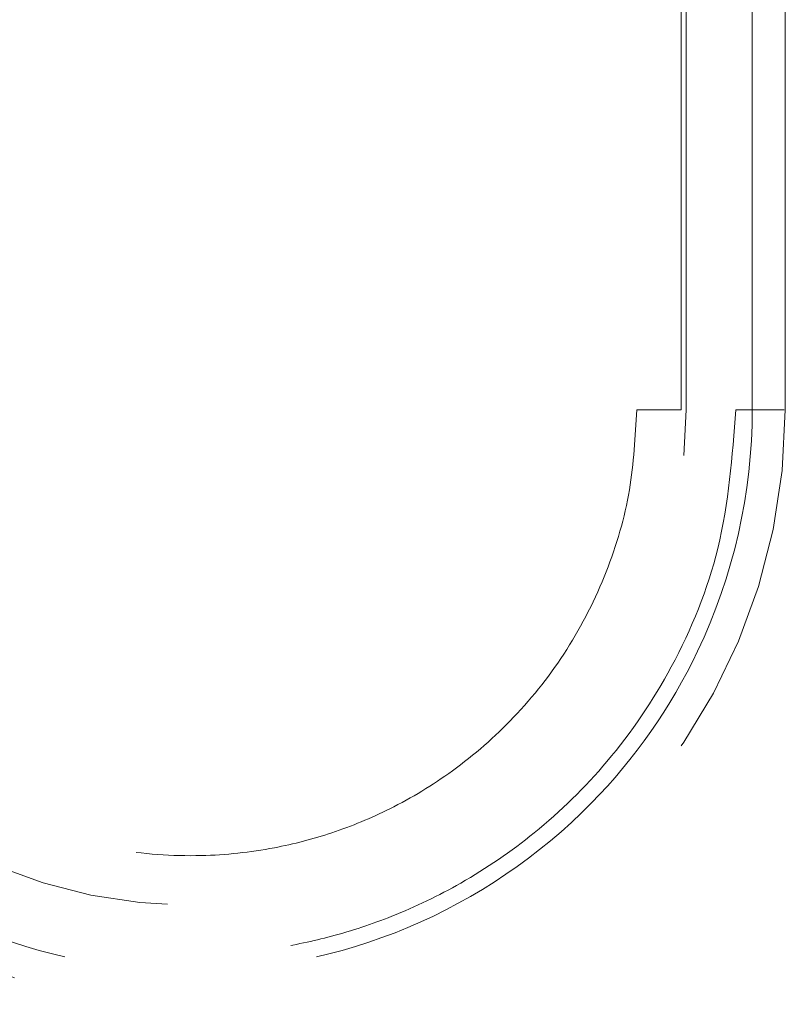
# Model space of a CAD drawing. Header units: inches. Extents: x 0.2 to 10.8, y 0.2 to 8.2.
# Tile 6 of 68: x 3.357 to 3.458, y 2.015 to 2.145. Entities that reach past the tile are written whole.
import ezdxf

# ---------------------------------------------------------------- set-up
doc = ezdxf.new("R2010")
doc.units = ezdxf.units.IN
doc.header["$MEASUREMENT"] = 0
doc.linetypes.add('HIDDEN', pattern=[0.07500000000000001, 0.05, -0.025])

msp = doc.modelspace()

# ---------------------------------------------------------------- linework, layer by layer
at = {"color": 7, "linetype": 'HIDDEN', "lineweight": 18}
for p, q in [((3.438543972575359, 2.255139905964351), (3.438543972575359, 2.093285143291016)), ((3.444444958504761, 2.093285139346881), (3.444444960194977, 2.255139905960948)), ((3.444444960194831, 2.255139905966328), (3.444444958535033, 2.093285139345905)), ((3.444444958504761, 2.093285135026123), (3.444444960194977, 2.255139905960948)), ((3.444444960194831, 2.255139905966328), (3.444444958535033, 2.09328513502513)), ((3.444444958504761, 2.093285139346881), (3.444444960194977, 2.255139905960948)), ((3.444444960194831, 2.255139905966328), (3.444444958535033, 2.093285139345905)), ((3.444444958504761, 2.093285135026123), (3.444444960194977, 2.255139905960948)), ((3.444444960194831, 2.255139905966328), (3.444444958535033, 2.09328513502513)), ((3.445099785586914, 2.255139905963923), (3.445099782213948, 2.093285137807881)), ((3.451661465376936, 2.255139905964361), (3.451661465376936, 2.093285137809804)), ((3.453840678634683, 2.093285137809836), (3.453840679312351, 2.255139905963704)), ((3.453840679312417, 2.255139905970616), (3.453840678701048, 2.093285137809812)), ((3.453840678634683, 2.093285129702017), (3.453840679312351, 2.255139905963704)), ((3.453840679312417, 2.255139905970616), (3.453840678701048, 2.093285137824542)), ((3.453840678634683, 2.093285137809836), (3.453840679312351, 2.255139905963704)), ((3.453840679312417, 2.255139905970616), (3.453840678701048, 2.093285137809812)), ((3.453840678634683, 2.093285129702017), (3.453840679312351, 2.255139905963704)), ((3.453840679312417, 2.255139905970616), (3.453840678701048, 2.093285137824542)), ((3.445099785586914, 2.165901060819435), (3.445099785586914, 2.093285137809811)), ((3.458223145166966, 2.093285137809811), (3.458223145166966, 2.165901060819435))]:
    msp.add_line(p, q, dxfattribs=at)
for radius in [0.07874015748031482, 0.06561679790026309]:
    msp.add_arc((3.379482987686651, 2.093285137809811), radius, 180, 0, dxfattribs=at)
for points, knots in [([(3.453841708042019, 2.09328513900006), (3.453854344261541, 2.082257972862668), (3.449482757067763, 2.063041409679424), (3.432580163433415, 2.038877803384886), (3.409030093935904, 2.022894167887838), (3.379482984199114, 2.016945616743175), (3.349935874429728, 2.022894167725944), (3.32638580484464, 2.038877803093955), (3.309483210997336, 2.063041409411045), (3.305111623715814, 2.082257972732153), (3.305124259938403, 2.093285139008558)], [4.712414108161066, 4.712414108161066, 4.712414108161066, 4.712414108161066, 5.15721612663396, 5.48839215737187, 5.88580339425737, 6.28321463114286, 6.68062586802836, 7.07803710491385, 7.40921313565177, 7.854015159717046, 7.854015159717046, 7.854015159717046, 7.854015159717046]), ([(3.453841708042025, 2.09328513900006), (3.453854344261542, 2.082257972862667), (3.449482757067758, 2.06304140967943), (3.432580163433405, 2.038877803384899), (3.409030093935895, 2.02289416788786), (3.379482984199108, 2.016945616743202), (3.349935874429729, 2.022894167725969), (3.326385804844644, 2.038877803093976), (3.30948321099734, 2.063041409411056), (3.305111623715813, 2.082257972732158), (3.305124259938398, 2.093285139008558)], [4.712414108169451, 4.712414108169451, 4.712414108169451, 4.712414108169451, 5.15721612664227, 5.4883921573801, 5.8858033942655, 6.2832146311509, 6.68062586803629, 7.07803710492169, 7.40921313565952, 7.854015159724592, 7.854015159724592, 7.854015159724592, 7.854015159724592]), ([(3.453841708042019, 2.09328513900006), (3.453854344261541, 2.082257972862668), (3.449482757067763, 2.063041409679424), (3.432580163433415, 2.038877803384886), (3.409030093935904, 2.022894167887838), (3.379482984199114, 2.016945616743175), (3.349935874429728, 2.022894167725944), (3.32638580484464, 2.038877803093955), (3.309483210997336, 2.063041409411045), (3.305111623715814, 2.082257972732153), (3.305124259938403, 2.093285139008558)], [4.712414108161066, 4.712414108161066, 4.712414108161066, 4.712414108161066, 5.15721612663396, 5.48839215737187, 5.88580339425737, 6.28321463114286, 6.68062586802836, 7.07803710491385, 7.40921313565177, 7.854015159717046, 7.854015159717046, 7.854015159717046, 7.854015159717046]), ([(3.453841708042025, 2.09328513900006), (3.453854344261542, 2.082257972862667), (3.449482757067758, 2.06304140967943), (3.432580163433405, 2.038877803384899), (3.409030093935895, 2.02289416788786), (3.379482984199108, 2.016945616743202), (3.349935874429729, 2.022894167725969), (3.326385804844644, 2.038877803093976), (3.30948321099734, 2.063041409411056), (3.305111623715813, 2.082257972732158), (3.305124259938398, 2.093285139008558)], [4.712414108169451, 4.712414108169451, 4.712414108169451, 4.712414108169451, 5.15721612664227, 5.4883921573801, 5.8858033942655, 6.2832146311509, 6.68062586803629, 7.07803710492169, 7.40921313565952, 7.854015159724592, 7.854015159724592, 7.854015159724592, 7.854015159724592]), ([(3.305124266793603, 2.093285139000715), (3.305111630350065, 2.082257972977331), (3.309483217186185, 2.063041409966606), (3.326385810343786, 2.038877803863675), (3.349935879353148, 2.022894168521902), (3.379482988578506, 2.016945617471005), (3.4090300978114, 2.022894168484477), (3.432580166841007, 2.038877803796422), (3.44948276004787, 2.063041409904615), (3.453854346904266, 2.082257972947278), (3.453841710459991, 2.093285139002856)], [4.71236405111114, 4.71236405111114, 4.71236405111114, 4.71236405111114, 5.157166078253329, 5.4883421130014, 5.88575335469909, 6.28316459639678, 6.680575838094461, 7.07798707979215, 7.409163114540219, 7.853965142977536, 7.853965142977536, 7.853965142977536, 7.853965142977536]), ([(3.305124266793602, 2.093285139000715), (3.30511163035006, 2.082257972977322), (3.309483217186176, 2.063041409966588), (3.326385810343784, 2.038877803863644), (3.349935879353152, 2.022894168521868), (3.379482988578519, 2.016945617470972), (3.409030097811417, 2.022894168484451), (3.432580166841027, 2.038877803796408), (3.449482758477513, 2.063041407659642), (3.453854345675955, 2.08225796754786), (3.453841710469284, 2.093285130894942)], [4.712364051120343, 4.712364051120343, 4.712364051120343, 4.712364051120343, 5.15716607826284, 5.488342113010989, 5.885753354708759, 6.28316459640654, 6.68057583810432, 7.077987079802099, 7.40916311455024, 7.853965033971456, 7.853965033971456, 7.853965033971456, 7.853965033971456]), ([(3.305124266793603, 2.093285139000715), (3.305111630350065, 2.082257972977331), (3.309483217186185, 2.063041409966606), (3.326385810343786, 2.038877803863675), (3.349935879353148, 2.022894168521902), (3.379482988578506, 2.016945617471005), (3.4090300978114, 2.022894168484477), (3.432580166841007, 2.038877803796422), (3.44948276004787, 2.063041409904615), (3.453854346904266, 2.082257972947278), (3.453841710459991, 2.093285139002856)], [4.71236405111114, 4.71236405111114, 4.71236405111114, 4.71236405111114, 5.157166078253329, 5.4883421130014, 5.88575335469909, 6.28316459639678, 6.680575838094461, 7.07798707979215, 7.409163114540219, 7.853965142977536, 7.853965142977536, 7.853965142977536, 7.853965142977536]), ([(3.305124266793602, 2.093285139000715), (3.30511163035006, 2.082257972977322), (3.309483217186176, 2.063041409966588), (3.326385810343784, 2.038877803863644), (3.349935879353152, 2.022894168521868), (3.379482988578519, 2.016945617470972), (3.409030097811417, 2.022894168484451), (3.432580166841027, 2.038877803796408), (3.449482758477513, 2.063041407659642), (3.453854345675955, 2.08225796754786), (3.453841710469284, 2.093285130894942)], [4.712364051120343, 4.712364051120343, 4.712364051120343, 4.712364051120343, 5.15716607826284, 5.488342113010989, 5.885753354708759, 6.28316459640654, 6.68057583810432, 7.077987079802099, 7.40916311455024, 7.853965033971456, 7.853965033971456, 7.853965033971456, 7.853965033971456]), ([(3.451663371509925, 2.093285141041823), (3.451202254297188, 2.087095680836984), (3.450321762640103, 2.07527706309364), (3.443876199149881, 2.05945713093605), (3.435349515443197, 2.046819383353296), (3.425649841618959, 2.037328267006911), (3.415871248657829, 2.030634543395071), (3.406726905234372, 2.026227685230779), (3.398430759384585, 2.023488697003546), (3.390172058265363, 2.021741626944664), (3.380886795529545, 2.020878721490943), (3.369807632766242, 2.021429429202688), (3.357185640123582, 2.024175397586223), (3.343632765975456, 2.029998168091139), (3.330142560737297, 2.039645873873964), (3.320381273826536, 2.051044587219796), (3.314076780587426, 2.062195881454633), (3.310336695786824, 2.071785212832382), (3.307794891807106, 2.082257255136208), (3.307468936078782, 2.089559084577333), (3.307302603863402, 2.093285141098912)], [0, 0, 0, 0, 0.081787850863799, 0.1561718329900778, 0.2231519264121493, 0.2827046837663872, 0.3348323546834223, 0.3795152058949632, 0.4167594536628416, 0.4503340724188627, 0.4911785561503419, 0.5399825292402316, 0.596746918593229, 0.6614432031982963, 0.7340884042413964, 0.814655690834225, 0.8580070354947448, 0.9033462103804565, 0.9506784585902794, 1, 1, 1, 1]), ([(3.438543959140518, 2.093285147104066), (3.438357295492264, 2.089729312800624), (3.43797298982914, 2.082408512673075), (3.434791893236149, 2.071602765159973), (3.429625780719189, 2.061365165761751), (3.422646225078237, 2.052465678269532), (3.414612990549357, 2.045438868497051), (3.406377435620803, 2.040444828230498), (3.398381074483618, 2.037133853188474), (3.390001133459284, 2.034944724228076), (3.380293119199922, 2.033907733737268), (3.368785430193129, 2.034760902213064), (3.356239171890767, 2.038412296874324), (3.34394564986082, 2.045372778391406), (3.333363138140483, 2.055420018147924), (3.325729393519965, 2.067573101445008), (3.321208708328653, 2.080459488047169), (3.320675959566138, 2.08914503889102), (3.320422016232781, 2.093285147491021)], [0, 0, 0, 0, 0.05751766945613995, 0.1184181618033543, 0.1808055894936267, 0.2423015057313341, 0.3003787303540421, 0.3527396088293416, 0.3975898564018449, 0.4401016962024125, 0.4926223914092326, 0.5550043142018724, 0.6258121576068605, 0.7025063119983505, 0.781656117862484, 0.8595679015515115, 0.9330607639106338, 1, 1, 1, 1]), ([(3.444444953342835, 2.093285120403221), (3.440691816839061, 2.093285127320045), (3.436399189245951, 2.093285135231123), (3.440691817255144, 2.093285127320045), (3.44444495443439, 2.093285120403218)], [0.02713175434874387, 0.02713175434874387, 0.02713175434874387, 0.02713175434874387, 0.499999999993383, 0.9728682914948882, 0.9728682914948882, 0.9728682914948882, 0.9728682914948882]), ([(3.444444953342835, 2.093285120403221), (3.440691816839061, 2.093285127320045), (3.436399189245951, 2.093285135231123), (3.440691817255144, 2.093285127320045), (3.44444495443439, 2.093285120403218)], [0.0271317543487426, 0.0271317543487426, 0.0271317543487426, 0.0271317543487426, 0.499999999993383, 0.9728682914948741, 0.9728682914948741, 0.9728682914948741, 0.9728682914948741]), ([(3.45807789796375, 2.093285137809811), (3.458043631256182, 2.093285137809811), (3.457940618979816, 2.093285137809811), (3.457142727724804, 2.093285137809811), (3.455793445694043, 2.093285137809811), (3.454491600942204, 2.093285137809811), (3.453840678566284, 2.093285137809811)], [0, 0, 0, 0, 0.1424790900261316, 0.4283193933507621, 0.7141596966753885, 1, 1, 1, 1]), ([(3.458077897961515, 2.09328513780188), (3.458043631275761, 2.093285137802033), (3.457940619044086, 2.093285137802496), (3.457142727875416, 2.093285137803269), (3.455793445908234, 2.093285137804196), (3.454491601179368, 2.093285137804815), (3.453840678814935, 2.093285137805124)], [0, 0, 0, 0, 0.1424790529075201, 0.4283193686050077, 0.7141596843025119, 1, 1, 1, 1]), ([(3.45807789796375, 2.093285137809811), (3.458043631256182, 2.093285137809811), (3.457940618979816, 2.093285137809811), (3.457142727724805, 2.093285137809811), (3.455793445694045, 2.093285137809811), (3.454491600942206, 2.093285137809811), (3.453840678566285, 2.093285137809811)], [0, 0, 0, 0, 0.1424790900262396, 0.4283193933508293, 0.7141596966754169, 0.9999999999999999, 0.9999999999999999, 0.9999999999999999, 0.9999999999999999]), ([(3.458077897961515, 2.09328513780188), (3.458043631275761, 2.093285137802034), (3.457940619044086, 2.093285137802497), (3.457142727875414, 2.093285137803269), (3.455793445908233, 2.093285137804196), (3.454491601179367, 2.093285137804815), (3.453840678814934, 2.093285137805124)], [0, 0, 0, 0, 0.1424790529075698, 0.4283193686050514, 0.714159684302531, 1, 1, 1, 1]), ([(3.45807789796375, 2.093285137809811), (3.458043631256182, 2.093285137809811), (3.457940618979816, 2.093285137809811), (3.457142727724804, 2.093285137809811), (3.455793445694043, 2.093285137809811), (3.454491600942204, 2.093285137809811), (3.453840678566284, 2.093285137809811)], [0, 0, 0, 0, 0.1424790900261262, 0.4283193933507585, 0.7141596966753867, 1, 1, 1, 1]), ([(3.458077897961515, 2.09328513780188), (3.458043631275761, 2.093285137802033), (3.457940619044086, 2.093285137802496), (3.457142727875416, 2.093285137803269), (3.455793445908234, 2.093285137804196), (3.454491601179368, 2.093285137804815), (3.453840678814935, 2.093285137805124)], [0, 0, 0, 0, 0.1424790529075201, 0.4283193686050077, 0.7141596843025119, 1, 1, 1, 1]), ([(3.45807789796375, 2.093285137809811), (3.458043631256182, 2.093285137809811), (3.457940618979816, 2.093285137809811), (3.457142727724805, 2.093285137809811), (3.455793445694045, 2.093285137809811), (3.454491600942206, 2.093285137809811), (3.453840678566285, 2.093285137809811)], [0, 0, 0, 0, 0.1424790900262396, 0.4283193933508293, 0.7141596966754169, 0.9999999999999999, 0.9999999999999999, 0.9999999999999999, 0.9999999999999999]), ([(3.458077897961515, 2.09328513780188), (3.458043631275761, 2.093285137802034), (3.457940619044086, 2.093285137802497), (3.457142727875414, 2.093285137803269), (3.455793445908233, 2.093285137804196), (3.454491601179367, 2.093285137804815), (3.453840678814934, 2.093285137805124)], [0, 0, 0, 0, 0.1424790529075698, 0.4283193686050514, 0.714159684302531, 1, 1, 1, 1])]:
    msp.add_open_spline(points, degree=3, knots=knots, dxfattribs=at)
for points in [[(3.444444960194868, 2.093285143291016), (3.440720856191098, 2.093285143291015), (3.436367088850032, 2.093285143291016), (3.440720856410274, 2.093285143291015), (3.444444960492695, 2.093285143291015)], [(3.444444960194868, 2.093285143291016), (3.440720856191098, 2.093285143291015), (3.436367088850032, 2.093285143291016), (3.440720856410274, 2.093285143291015), (3.444444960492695, 2.093285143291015)], [(3.451661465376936, 2.093285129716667), (3.451661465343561, 2.093285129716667), (3.452473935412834, 2.093285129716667), (3.453840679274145, 2.093285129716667)], [(3.451661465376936, 2.093285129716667), (3.451661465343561, 2.093285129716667), (3.452473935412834, 2.093285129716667), (3.453840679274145, 2.093285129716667)], [(3.453840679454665, 2.093285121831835), (3.452473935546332, 2.093285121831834), (3.45166146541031, 2.093285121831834), (3.451661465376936, 2.093285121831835)], [(3.453840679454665, 2.093285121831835), (3.452473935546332, 2.093285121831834), (3.45166146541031, 2.093285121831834), (3.451661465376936, 2.093285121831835)], [(3.451663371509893, 2.093285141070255), (3.451663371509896, 2.093285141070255), (3.452474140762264, 2.093285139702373), (3.453841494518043, 2.093285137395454)], [(3.4538414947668, 2.093285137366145), (3.452474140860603, 2.093285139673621), (3.451663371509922, 2.093285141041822), (3.451663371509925, 2.093285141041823)], [(3.451663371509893, 2.093285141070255), (3.451663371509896, 2.093285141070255), (3.452474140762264, 2.093285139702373), (3.453841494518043, 2.093285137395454)], [(3.4538414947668, 2.093285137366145), (3.452474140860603, 2.093285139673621), (3.451663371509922, 2.093285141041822), (3.451663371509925, 2.093285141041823)]]:
    msp.add_open_spline(points, degree=3, dxfattribs=at)

doc.saveas('drawing.dxf')
